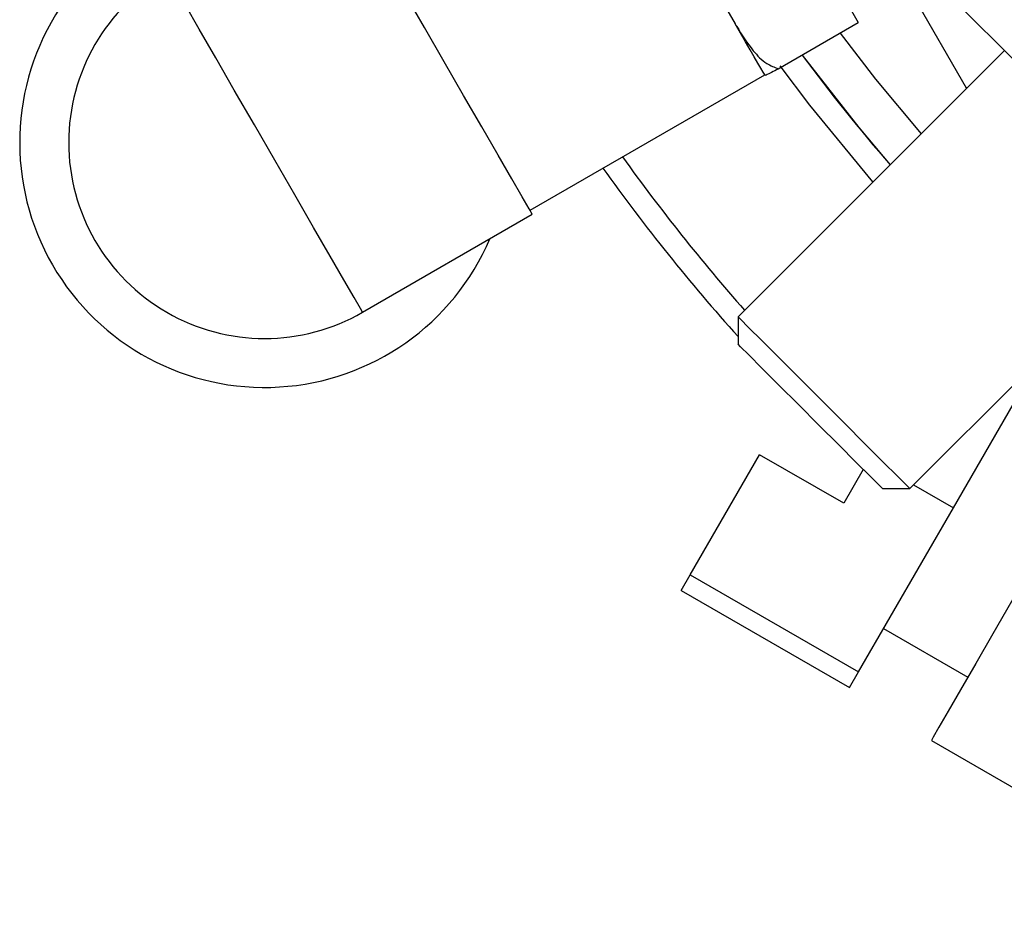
# Model space of a CAD drawing. Header units: inches. Extents: x 1.2 to 31.4, y 1 to 21.5.
# Tile 9 of 63: x 9.5 to 10.5, y 1.7 to 2.6. Entities that reach past the tile are written whole.
import ezdxf

# ---------------------------------------------------------------- set-up
doc = ezdxf.new("R2010")
doc.units = ezdxf.units.IN
doc.header["$MEASUREMENT"] = 0

msp = doc.modelspace()

# ---------------------------------------------------------------- linework, layer by layer
at = {"color": 7, "linetype": 'Continuous', "lineweight": 25}
for p, q in [((10.482, 2.5497), (10.1695, 3.091)), ((10.273, 2.786), (10.3706, 2.617)), ((10.5383, 2.5707), (10.408, 2.701)), ((10.2263, 2.6464), (10.2439, 2.6159)), ((10.2882, 2.5694), (10.3706, 2.617)), ((10.5208, 2.5882), (10.2469, 2.3143)), ((10.0329, 2.4239), (10.2743, 2.5633)), ((10.4827, 2.5501), (10.482, 2.5497)), ((9.8607, 2.319), (10.0352, 2.4198)), ((10.4237, 2.1375), (10.6976, 2.4114)), ((10.2469, 2.3143), (10.2469, 2.286)), ((10.4684, 2.1177), (10.5565, 2.2704)), ((10.1977, 2.0488), (10.269, 2.1724)), ((10.3556, 2.1224), (10.269, 2.1724)), ((10.3757, 2.1572), (10.3556, 2.1224)), ((10.3954, 2.1375), (10.4237, 2.1375)), ((10.4236, 2.1375), (10.4237, 2.1375)), ((10.4275, 2.1413), (10.4684, 2.1177)), ((10.3709, 1.9488), (10.4684, 2.1177)), ((10.1884, 2.0328), (10.1977, 2.0488)), ((10.1977, 2.0488), (10.3709, 1.9488)), ((10.1884, 2.0328), (10.3616, 1.9328)), ((10.3966, 1.9934), (10.4832, 1.9434)), ((10.3616, 1.9328), (10.3709, 1.9488)), ((10.4457, 1.8784), (10.7431, 1.7067))]:
    msp.add_line(p, q, dxfattribs=at)
at = {"color": 7, "linetype": 'Continuous', "lineweight": 25, "flags": 128}
for points in [[(10.0352, 2.4198), (10.0351, 2.42), (10.032, 2.4254), (10.0249, 2.4377), (10.0141, 2.4563), (10.0001, 2.4807), (9.9834, 2.5097), (9.9646, 2.5421), (9.9446, 2.5767), (9.9242, 2.6121), (9.9043, 2.6466), (9.8855, 2.6791), (9.8688, 2.7081), (9.8547, 2.7324), (9.844, 2.7511), (9.8369, 2.7634), (9.8338, 2.7687), (9.8337, 2.769)], [(9.8607, 2.319), (9.8585, 2.3228), (9.8519, 2.3341), (9.8414, 2.3524), (9.8273, 2.3768), (9.8103, 2.4063), (9.791, 2.4397), (9.7704, 2.4754), (9.7493, 2.5118), (9.7287, 2.5475), (9.7095, 2.5809), (9.6924, 2.6104), (9.6783, 2.6348), (9.6678, 2.6531), (9.6613, 2.6644), (9.6591, 2.6682)], [(10.2746, 2.5628), (10.2727, 2.5659), (10.2703, 2.5702), (10.2672, 2.5754), (10.2636, 2.5817), (10.2595, 2.5889), (10.2547, 2.5971), (10.2495, 2.6061), (10.2439, 2.6159)], [(10.352, 2.6063), (10.3884, 2.5589), (10.4352, 2.5025)], [(10.3128, 2.5836), (10.371, 2.5089), (10.4033, 2.4706)], [(10.3856, 2.453), (10.3208, 2.5319), (10.2901, 2.5725)], [(10.2469, 2.3143), (10.2494, 2.3117), (10.2577, 2.3034), (10.2714, 2.2898), (10.2894, 2.2718), (10.3105, 2.2507), (10.3333, 2.2279), (10.3562, 2.2049), (10.3777, 2.1834), (10.3963, 2.1648), (10.4108, 2.1504), (10.4201, 2.141), (10.4236, 2.1375)], [(10.3954, 2.1375), (10.3954, 2.1375), (10.3919, 2.141), (10.3827, 2.1502), (10.3685, 2.1644), (10.3504, 2.1824), (10.33, 2.2028), (10.3089, 2.224), (10.2888, 2.2441), (10.2712, 2.2616), (10.2578, 2.2751), (10.2494, 2.2834), (10.2469, 2.286)], [(10.548, 2.0556), (10.5281, 2.0212), (10.509, 1.9881), (10.4913, 1.9574), (10.4758, 1.9305), (10.463, 1.9084), (10.4535, 1.892), (10.4477, 1.8818), (10.4457, 1.8784)]]:
    msp.add_lwpolyline(points, dxfattribs=at)
at = {"color": 7, "linetype": 'Continuous', "lineweight": 25}
for centre, radius, start, end in [((11.7547, 3.6453), 2.0248, 318.3219, 204.4209), ((11.7547, 3.6453), 2.0017, 318.5803, 204.3563), ((9.7599, 2.4936), 0.252, 83.1301, 210), ((9.7599, 2.4936), 0.2016, 120, 300), ((11.7547, 3.6453), 1.7905, 216.3651, 220.9968), ((11.7547, 3.6453), 2.0017, 215.6437, 221.4197), ((11.7547, 3.6453), 2.0248, 215.5791, 221.8672), ((9.7599, 2.4936), 0.252, 210, 336.8699)]:
    msp.add_arc(centre, radius, start, end, dxfattribs=at)
for points, knots in [([(10.2439, 2.6159), (10.2444, 2.615), (10.2501, 2.6053), (10.2595, 2.5906), (10.274, 2.5753), (10.2842, 2.5711), (10.2882, 2.5694)], [0, 0, 0, 0, 0.052873, 0.517958, 0.809655, 1, 1, 1, 1]), ([(10.2882, 2.5694), (10.2857, 2.5681), (10.2776, 2.5636), (10.2751, 2.5626), (10.2747, 2.5627), (10.2746, 2.5628)], [0, 0, 0, 0, 0.204352, 0.673366, 1, 1, 1, 1])]:
    msp.add_open_spline(points, degree=3, knots=knots, dxfattribs=at)

doc.saveas('drawing.dxf')
